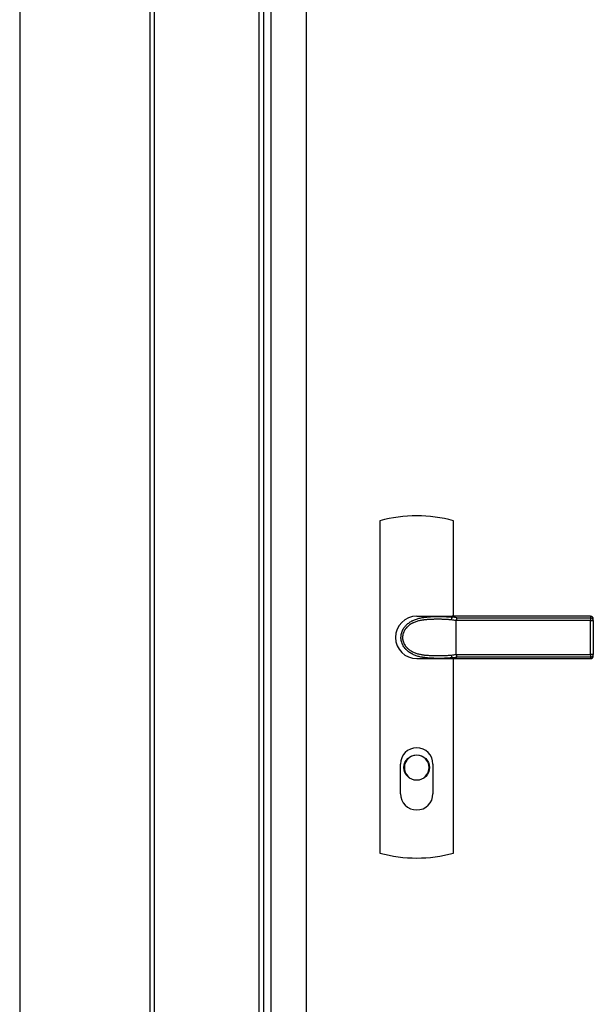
# Model space of a CAD drawing. Header units: millimetres. Extents: x -6500 to 4200, y 0 to 5940.
# Tile 39 of 157: x -4244 to -3838, y 2100 to 2796. Entities that reach past the tile are written whole.
import ezdxf

# ---------------------------------------------------------------- set-up
doc = ezdxf.new("R2010")
doc.units = ezdxf.units.MM
doc.layers.add('152', color=250, linetype='Continuous')

msp = doc.modelspace()

# ---------------------------------------------------------------- linework, layer by layer
at = {"layer": '152', "linetype": 'Continuous', "lineweight": -3}
for p, q in [((-4243.66, 3492.4), (-4243.66, 1252.4)), ((-4151.66, 3398.4), (-4151.66, 1252.4)), ((-4148.41, 3395.15), (-4148.41, 1252.4)), ((-4074.41, 3321.15), (-4074.41, 1252.4)), ((-4071.16, 3317.9), (-4071.16, 1252.4)), ((-4065.91, 3312.65), (-4065.91, 1252.4)), ((-4040.66, 1257.4), (-4040.66, 3285.4)), ((-3988.66, 2441.9), (-3988.66, 2206.9)), ((-3936.66, 2374.4), (-3936.66, 2441.9)), ((-3962.66, 2374.4), (-3937.66, 2374.4)), ((-3839.66, 2374.4), (-3937.66, 2374.4)), ((-3937.66, 2373.75), (-3937.66, 2374.4)), ((-3839.66, 2374.4), (-3839.66, 2373.24)), ((-3839.66, 2371.4), (-3934.66, 2371.4)), ((-3934.66, 2347.45), (-3934.66, 2371.34)), ((-3934.31, 2373.24), (-3839.66, 2373.24)), ((-3839.66, 2373.24), (-3839.66, 2371.4)), ((-3839.66, 2371.4), (-3837.66, 2371.4)), ((-3839.66, 2347.4), (-3839.66, 2371.4)), ((-3837.66, 2371.4), (-3837.66, 2372.4)), ((-3837.66, 2371.4), (-3837.66, 2347.4)), ((-3934.66, 2347.4), (-3839.66, 2347.4)), ((-3839.66, 2347.4), (-3839.66, 2345.55)), ((-3837.66, 2347.4), (-3839.66, 2347.4)), ((-3837.66, 2346.4), (-3837.66, 2347.4)), ((-3962.66, 2344.4), (-3937.66, 2344.4)), ((-3937.66, 2344.4), (-3937.66, 2345.04)), ((-3937.66, 2344.4), (-3839.66, 2344.4)), ((-3936.66, 2206.9), (-3936.66, 2344.39)), ((-3839.66, 2345.55), (-3934.31, 2345.55)), ((-3839.66, 2345.55), (-3839.66, 2344.4)), ((-3974.16, 2248.9), (-3974.16, 2269.9)), ((-3951.16, 2269.9), (-3951.16, 2248.9)), ((-3967.91, 2260.4), (-3967.91, 2260.09)), ((-3957.41, 2260.09), (-3957.41, 2260.4))]:
    msp.add_line(p, q, dxfattribs=at)
msp.add_circle((-3962.66, 2267.4), 9, dxfattribs=at)
for centre, radius, start, end in [((-3962.66, 2347.07), 98.32, 74.66639, 105.33361), ((-3962.66, 2359.4), 15, 90, 180), ((-3839.66, 2372.4), 2, 0, 90), ((-3962.66, 2359.4), 15, 180, 270), ((-3839.66, 2346.4), 2, 270, 0), ((-3962.66, 2269.9), 11.5, 0, 180), ((-3962.66, 2267.4), 8.75, 306.8699, 233.1301), ((-3962.66, 2248.9), 11.5, 180, 0), ((-3962.66, 2301.72), 98.32, 254.66639, 285.33361)]:
    msp.add_arc(centre, radius, start, end, dxfattribs=at)
for centre, major_axis, ratio, start_param, end_param in [((-3937.66, 2371.83), (0.22, 1.99), 0.340188, 0.314341, 1.608404), ((-3948.73, 2359.4), (35.72, 0), 0.36397, 1.165933, 1.275787), ((-3948.05, 2359.4), (35.72, 0), 0.419966, 1.176005, 1.275787), ((-3839.66, 2371.4), (2, 0), 0.923077, 0, 1.570796), ((-3948.73, 2359.4), (-35.72, 0), 0.36397, 1.865806, 1.97566), ((-3937.66, 2346.96), (-0.22, 1.99), 0.340188, 1.533189, 2.827252), ((-3839.66, 2347.4), (-2, 0), 0.923077, 1.570796, 3.141593), ((-3948.05, 2359.4), (35.72, 0), 0.419966, 5.007398, 5.10718)]:
    msp.add_ellipse(centre, major_axis=major_axis, ratio=ratio, start_param=start_param, end_param=end_param, dxfattribs=at)
for points, knots in [([(-3937.66, 2345.04), (-3938.1, 2344.99), (-3938.97, 2344.89), (-3939.85, 2344.82), (-3940.73, 2344.76), (-3941.17, 2344.73), (-3942.05, 2344.68), (-3942.49, 2344.67), (-3943.37, 2344.63), (-3943.81, 2344.62), (-3944.7, 2344.6), (-3945.58, 2344.59), (-3946.92, 2344.58), (-3948.25, 2344.59), (-3949.15, 2344.6), (-3949.82, 2344.61), (-3950.04, 2344.62), (-3950.49, 2344.63), (-3950.72, 2344.64), (-3951.39, 2344.66), (-3951.84, 2344.68), (-3952.73, 2344.72), (-3953.18, 2344.74), (-3954.08, 2344.81), (-3954.98, 2344.87), (-3956.33, 2345.01), (-3957.22, 2345.13), (-3957.9, 2345.23), (-3958.23, 2345.28), (-3958.57, 2345.34), (-3958.79, 2345.38), (-3958.9, 2345.4), (-3959.91, 2345.59), (-3960.79, 2345.79), (-3962.1, 2346.16), (-3962.53, 2346.29), (-3963.39, 2346.58), (-3963.81, 2346.74), (-3964.65, 2347.08), (-3965.07, 2347.27), (-3965.59, 2347.52), (-3965.69, 2347.57), (-3965.89, 2347.68), (-3966, 2347.73), (-3966.3, 2347.89), (-3966.5, 2348), (-3967.1, 2348.35), (-3967.48, 2348.59), (-3968.24, 2349.11), (-3968.6, 2349.39), (-3969.32, 2349.97), (-3969.66, 2350.29), (-3970.03, 2350.66), (-3970.07, 2350.7), (-3970.16, 2350.78), (-3970.28, 2350.91), (-3970.4, 2351.03), (-3970.63, 2351.29), (-3970.78, 2351.47), (-3971.23, 2352.01), (-3971.51, 2352.38), (-3972.02, 2353.16), (-3972.26, 2353.56), (-3972.5, 2354.03), (-3972.53, 2354.09), (-3972.58, 2354.19), (-3972.66, 2354.35), (-3972.73, 2354.51), (-3972.88, 2354.84), (-3972.97, 2355.06), (-3973.22, 2355.72), (-3973.35, 2356.16), (-3973.58, 2357.08), (-3973.66, 2357.54), (-3973.73, 2358.08), (-3973.74, 2358.14), (-3973.75, 2358.25), (-3973.75, 2358.31), (-3973.77, 2358.49), (-3973.78, 2358.61), (-3973.8, 2358.97), (-3973.81, 2359.21), (-3973.8, 2359.92), (-3973.77, 2360.39), (-3973.68, 2361.09), (-3973.64, 2361.33), (-3973.58, 2361.68), (-3973.55, 2361.8), (-3973.51, 2361.97), (-3973.5, 2362.03), (-3973.47, 2362.15), (-3973.46, 2362.2), (-3973.33, 2362.72), (-3973.18, 2363.18), (-3972.84, 2364.05), (-3972.65, 2364.48), (-3972.37, 2365.01), (-3972.32, 2365.11), (-3972.23, 2365.27), (-3972.2, 2365.32), (-3972.14, 2365.42), (-3972.11, 2365.47), (-3971.96, 2365.72), (-3971.83, 2365.92), (-3971.44, 2366.5), (-3971.16, 2366.88), (-3970.71, 2367.41), (-3970.48, 2367.67), (-3970.2, 2367.97), (-3970.07, 2368.09), (-3969.99, 2368.18), (-3969.95, 2368.22), (-3969.57, 2368.59), (-3969.23, 2368.89), (-3968.51, 2369.47), (-3968.14, 2369.75), (-3967.39, 2370.26), (-3967, 2370.5), (-3966.4, 2370.84), (-3966.1, 2371.01), (-3965.74, 2371.19), (-3965.59, 2371.27), (-3965.49, 2371.32), (-3965.43, 2371.34), (-3964.97, 2371.57), (-3964.55, 2371.75), (-3963.7, 2372.09), (-3963.28, 2372.25), (-3962.42, 2372.53), (-3961.99, 2372.67), (-3960.69, 2373.03), (-3959.81, 2373.22), (-3958.47, 2373.47), (-3958.03, 2373.54), (-3957.35, 2373.64), (-3957.13, 2373.67), (-3956.68, 2373.73), (-3956.46, 2373.76), (-3955.78, 2373.83), (-3954.89, 2373.92), (-3953.99, 2373.99), (-3953.1, 2374.05), (-3952.65, 2374.08), (-3951.76, 2374.12), (-3951.31, 2374.14), (-3950.42, 2374.16), (-3949.98, 2374.18), (-3949.09, 2374.19), (-3948.2, 2374.21), (-3946.87, 2374.21), (-3945.55, 2374.2), (-3944.67, 2374.19), (-3943.79, 2374.17), (-3943.35, 2374.16), (-3942.47, 2374.12), (-3942.03, 2374.11), (-3941.16, 2374.06), (-3940.28, 2374.01), (-3938.97, 2373.9), (-3938.1, 2373.8), (-3937.66, 2373.75)], [0, 0, 0, 0, 0.015625, 0.03125, 0.03125, 0.046875, 0.046875, 0.0625, 0.0625, 0.078125, 0.078125, 0.09375, 0.109375, 0.125, 0.140625, 0.140625, 0.148437, 0.148437, 0.15625, 0.15625, 0.171875, 0.171875, 0.1875, 0.1875, 0.203125, 0.21875, 0.234375, 0.234375, 0.242187, 0.246094, 0.246094, 0.25, 0.25, 0.28125, 0.28125, 0.296875, 0.296875, 0.3125, 0.3125, 0.328125, 0.328125, 0.332031, 0.332031, 0.335937, 0.335937, 0.34375, 0.34375, 0.359375, 0.359375, 0.375, 0.375, 0.390625, 0.390625, 0.392578, 0.392578, 0.394531, 0.398437, 0.398437, 0.40625, 0.40625, 0.421875, 0.421875, 0.4375, 0.4375, 0.439453, 0.439453, 0.441406, 0.445312, 0.445312, 0.453125, 0.453125, 0.46875, 0.46875, 0.484375, 0.484375, 0.486328, 0.486328, 0.488281, 0.488281, 0.492187, 0.492187, 0.5, 0.5, 0.515625, 0.515625, 0.523437, 0.523437, 0.527344, 0.527344, 0.529297, 0.529297, 0.53125, 0.53125, 0.546875, 0.546875, 0.5625, 0.5625, 0.566406, 0.566406, 0.568359, 0.568359, 0.570312, 0.570312, 0.578125, 0.578125, 0.59375, 0.59375, 0.601562, 0.605469, 0.607422, 0.607422, 0.609375, 0.609375, 0.625, 0.625, 0.640625, 0.640625, 0.65625, 0.65625, 0.664062, 0.667969, 0.669922, 0.669922, 0.671875, 0.671875, 0.6875, 0.6875, 0.703125, 0.703125, 0.71875, 0.71875, 0.75, 0.75, 0.765625, 0.765625, 0.773437, 0.773437, 0.78125, 0.78125, 0.796875, 0.8125, 0.8125, 0.828125, 0.828125, 0.84375, 0.84375, 0.859375, 0.859375, 0.875, 0.890625, 0.90625, 0.921875, 0.921875, 0.9375, 0.9375, 0.953125, 0.953125, 0.96875, 0.984375, 1, 1, 1, 1]), ([(-3938.35, 2371.83), (-3938.76, 2371.88), (-3939.6, 2371.96), (-3940.85, 2372.05), (-3942.1, 2372.12), (-3943.35, 2372.17), (-3944.6, 2372.2), (-3945.85, 2372.23), (-3947.1, 2372.23), (-3948.35, 2372.23), (-3949.6, 2372.22), (-3950.85, 2372.2), (-3952.1, 2372.16), (-3953.35, 2372.11), (-3954.6, 2372.04), (-3955.85, 2371.94), (-3956.79, 2371.84), (-3957.31, 2371.78), (-3957.52, 2371.75), (-3957.62, 2371.74), (-3957.94, 2371.7), (-3958.14, 2371.67), (-3959.18, 2371.52), (-3960, 2371.37), (-3961.22, 2371.09), (-3961.63, 2370.99), (-3962.43, 2370.76), (-3962.83, 2370.64), (-3963.63, 2370.37), (-3964.02, 2370.22), (-3964.61, 2369.98), (-3964.81, 2369.9), (-3965.1, 2369.77), (-3965.19, 2369.72), (-3965.39, 2369.63), (-3965.48, 2369.59), (-3965.96, 2369.35), (-3966.33, 2369.15), (-3967.06, 2368.72), (-3967.42, 2368.49), (-3968.11, 2367.99), (-3968.45, 2367.73), (-3968.94, 2367.31), (-3969.1, 2367.16), (-3969.42, 2366.86), (-3969.57, 2366.71), (-3970.02, 2366.23), (-3970.3, 2365.9), (-3970.69, 2365.38), (-3970.88, 2365.11), (-3971.06, 2364.83), (-3971.18, 2364.64), (-3971.24, 2364.55), (-3971.51, 2364.07), (-3971.71, 2363.67), (-3972.06, 2362.86), (-3972.21, 2362.44), (-3972.35, 2361.9), (-3972.38, 2361.79), (-3972.42, 2361.63), (-3972.43, 2361.58), (-3972.46, 2361.47), (-3972.47, 2361.41), (-3972.53, 2361.14), (-3972.56, 2360.92), (-3972.65, 2360.25), (-3972.68, 2359.81), (-3972.68, 2359.14), (-3972.67, 2358.86), (-3972.65, 2358.58), (-3972.64, 2358.47), (-3972.63, 2358.41), (-3972.61, 2358.25), (-3972.6, 2358.13), (-3972.52, 2357.58), (-3972.43, 2357.15), (-3972.19, 2356.3), (-3972.04, 2355.88), (-3971.78, 2355.28), (-3971.69, 2355.07), (-3971.56, 2354.83), (-3971.53, 2354.78), (-3971.48, 2354.68), (-3971.4, 2354.53), (-3971.32, 2354.39), (-3971.04, 2353.91), (-3970.8, 2353.55), (-3970.27, 2352.86), (-3969.99, 2352.53), (-3969.62, 2352.14), (-3969.5, 2352.02), (-3969.39, 2351.91), (-3969.31, 2351.83), (-3969.27, 2351.79), (-3969.07, 2351.6), (-3968.91, 2351.46), (-3968.42, 2351.04), (-3968.09, 2350.78), (-3967.39, 2350.28), (-3967.03, 2350.05), (-3966.48, 2349.73), (-3966.21, 2349.57), (-3965.92, 2349.43), (-3965.73, 2349.33), (-3965.64, 2349.28), (-3965.16, 2349.05), (-3964.77, 2348.87), (-3963.99, 2348.56), (-3963.6, 2348.41), (-3962.8, 2348.14), (-3962.4, 2348.02), (-3961.59, 2347.79), (-3961.19, 2347.69), (-3960.37, 2347.51), (-3959.85, 2347.4), (-3959.34, 2347.31), (-3959.13, 2347.27), (-3959.03, 2347.26), (-3958.71, 2347.21), (-3958.51, 2347.17), (-3957.88, 2347.08), (-3957.47, 2347.03), (-3956.64, 2346.93), (-3955.81, 2346.85), (-3954.56, 2346.75), (-3953.32, 2346.68), (-3952.07, 2346.63), (-3950.82, 2346.59), (-3949.58, 2346.57), (-3948.33, 2346.56), (-3947.08, 2346.56), (-3945.84, 2346.57), (-3944.59, 2346.59), (-3943.34, 2346.62), (-3942.09, 2346.67), (-3940.84, 2346.74), (-3939.6, 2346.83), (-3938.76, 2346.91), (-3938.35, 2346.96)], [0, 0, 0, 0, 0.015625, 0.03125, 0.046875, 0.0625, 0.078125, 0.09375, 0.109375, 0.125, 0.140625, 0.15625, 0.171875, 0.1875, 0.203125, 0.21875, 0.234375, 0.238281, 0.238281, 0.242187, 0.242187, 0.25, 0.25, 0.28125, 0.28125, 0.296875, 0.296875, 0.3125, 0.3125, 0.328125, 0.328125, 0.335937, 0.335937, 0.339844, 0.339844, 0.34375, 0.34375, 0.359375, 0.359375, 0.375, 0.375, 0.390625, 0.390625, 0.398437, 0.398437, 0.40625, 0.40625, 0.421875, 0.421875, 0.429687, 0.433594, 0.433594, 0.4375, 0.4375, 0.453125, 0.453125, 0.46875, 0.46875, 0.472656, 0.472656, 0.474609, 0.474609, 0.476562, 0.476562, 0.484375, 0.484375, 0.5, 0.5, 0.507812, 0.509766, 0.509766, 0.511719, 0.511719, 0.515625, 0.515625, 0.53125, 0.53125, 0.546875, 0.546875, 0.554687, 0.554687, 0.556641, 0.556641, 0.558594, 0.5625, 0.5625, 0.578125, 0.578125, 0.59375, 0.59375, 0.597656, 0.599609, 0.599609, 0.601562, 0.601562, 0.609375, 0.609375, 0.625, 0.625, 0.640625, 0.640625, 0.648437, 0.652344, 0.652344, 0.65625, 0.65625, 0.671875, 0.671875, 0.6875, 0.6875, 0.703125, 0.703125, 0.71875, 0.71875, 0.734375, 0.738281, 0.738281, 0.742187, 0.742187, 0.75, 0.75, 0.765625, 0.765625, 0.78125, 0.796875, 0.8125, 0.828125, 0.84375, 0.859375, 0.875, 0.890625, 0.90625, 0.921875, 0.9375, 0.953125, 0.96875, 0.984375, 1, 1, 1, 1]), ([(-3934.31, 2373.24), (-3934.31, 2373.24), (-3934.31, 2373.24), (-3934.31, 2373.23), (-3934.32, 2373.22), (-3934.33, 2373.21), (-3934.33, 2373.19), (-3934.35, 2373.16), (-3934.36, 2373.13), (-3934.37, 2373.1), (-3934.37, 2373.08), (-3934.38, 2373.06), (-3934.39, 2373.04), (-3934.4, 2373), (-3934.41, 2372.97), (-3934.44, 2372.88), (-3934.45, 2372.81), (-3934.48, 2372.72), (-3934.48, 2372.7), (-3934.49, 2372.67), (-3934.49, 2372.65), (-3934.5, 2372.59), (-3934.51, 2372.55), (-3934.54, 2372.43), (-3934.55, 2372.34), (-3934.57, 2372.21), (-3934.58, 2372.16), (-3934.59, 2372.09), (-3934.59, 2372.07), (-3934.6, 2372.02), (-3934.6, 2372), (-3934.61, 2371.88), (-3934.63, 2371.79), (-3934.64, 2371.59), (-3934.65, 2371.5), (-3934.66, 2371.4)], [0, 0, 0, 0, 0.007813, 0.007813, 0.015625, 0.03125, 0.0625, 0.0625, 0.125, 0.125, 0.15625, 0.15625, 0.1875, 0.1875, 0.25, 0.25, 0.375, 0.375, 0.40625, 0.40625, 0.4375, 0.4375, 0.5, 0.5, 0.625, 0.625, 0.6875, 0.6875, 0.71875, 0.71875, 0.75, 0.75, 0.875, 0.875, 1, 1, 1, 1]), ([(-3934.66, 2347.4), (-3934.65, 2347.3), (-3934.64, 2347.2), (-3934.63, 2347), (-3934.61, 2346.91), (-3934.6, 2346.79), (-3934.6, 2346.77), (-3934.59, 2346.72), (-3934.59, 2346.7), (-3934.58, 2346.63), (-3934.57, 2346.58), (-3934.55, 2346.45), (-3934.54, 2346.36), (-3934.51, 2346.24), (-3934.5, 2346.2), (-3934.49, 2346.14), (-3934.49, 2346.13), (-3934.48, 2346.09), (-3934.48, 2346.07), (-3934.45, 2345.98), (-3934.44, 2345.91), (-3934.41, 2345.82), (-3934.4, 2345.79), (-3934.39, 2345.75), (-3934.38, 2345.73), (-3934.37, 2345.71), (-3934.37, 2345.69), (-3934.36, 2345.66), (-3934.35, 2345.63), (-3934.33, 2345.6), (-3934.33, 2345.58), (-3934.32, 2345.57), (-3934.31, 2345.56), (-3934.31, 2345.55), (-3934.31, 2345.55), (-3934.31, 2345.55)], [0, 0, 0, 0, 0.125, 0.125, 0.25, 0.25, 0.28125, 0.28125, 0.3125, 0.3125, 0.375, 0.375, 0.5, 0.5, 0.5625, 0.5625, 0.59375, 0.59375, 0.625, 0.625, 0.75, 0.75, 0.8125, 0.8125, 0.84375, 0.84375, 0.875, 0.875, 0.9375, 0.9375, 0.96875, 0.984375, 0.992187, 0.992187, 1, 1, 1, 1])]:
    msp.add_open_spline(points, degree=3, knots=knots, dxfattribs=at)
for points in [[(-3934.66, 2371.4), (-3934.66, 2371.38), (-3934.66, 2371.36), (-3934.66, 2371.34)], [(-3934.66, 2347.45), (-3934.66, 2347.43), (-3934.66, 2347.41), (-3934.66, 2347.4)]]:
    msp.add_open_spline(points, degree=3, dxfattribs=at)

doc.saveas('drawing.dxf')
